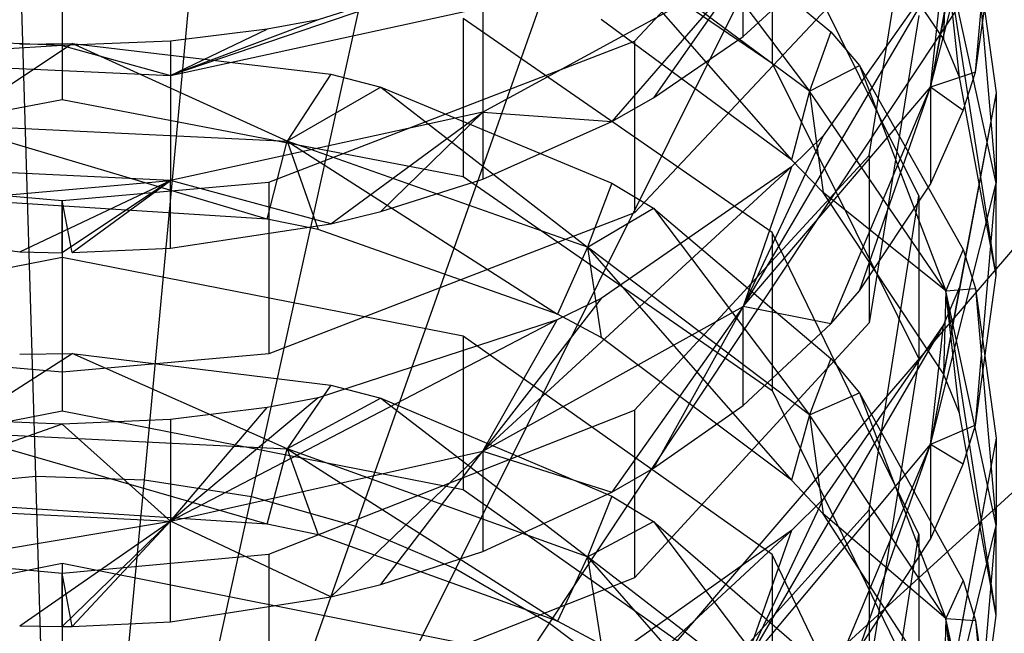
# Model space of a CAD drawing. Extents: x 0.1 to 26.5, y -19.1 to 0.
# Tile 159 of 256: x 13.297 to 13.666, y -11.507 to -11.277. Entities that reach past the tile are written whole.
import ezdxf

# ---------------------------------------------------------------- set-up
doc = ezdxf.new("R2010")
doc.units = 0
doc.header["$LTSCALE"] = 2.54
doc.layers.get('0').update_dxf_attribs({"linetype": 'CONTINUOUS'})

# ---------------------------------------------------------------- blocks, each defined once
blk = doc.blocks.new('7777_STL')
at = {"color": 0}
for p, q in [((13.30328, -11.44831, 37.93687), (13.29351, -11.12106, 37.89396)), ((13.30328, -11.44831, 37.93687), (13.29351, -11.12106, 37.89396)), ((13.34391, -11.4496, 37.93687), (13.37443, -11.12363, 37.89396)), ((13.34391, -11.4496, 37.93687), (13.37443, -11.12363, 37.89396)), ((13.38407, -11.45588, 37.93687), (13.45443, -11.13612, 37.89396)), ((13.38407, -11.45588, 37.93687), (13.45443, -11.13612, 37.89396)), ((13.42316, -11.46704, 37.93687), (13.53227, -11.15836, 37.89396)), ((13.42316, -11.46704, 37.93687), (13.53227, -11.15836, 37.89396)), ((13.66313, -11.17182, 13.8895), (13.63848, -11.30249, 13.93737)), ((13.66313, -11.17182, 13.8895), (13.63848, -11.30249, 13.93737)), ((13.46059, -11.48292, 37.93687), (13.6068, -11.18999, 37.89396)), ((13.46059, -11.48292, 37.93687), (13.6068, -11.18999, 37.89396)), ((13.52754, -11.28528, 14.12361), (13.61545, -11.19178, 14.03713)), ((13.52754, -11.28528, 14.12361), (13.61545, -11.19178, 14.03713)), ((13.63848, -11.30249, 13.93737), (13.66313, -11.20655, 13.85111)), ((13.63848, -11.30249, 13.93737), (13.66313, -11.20655, 13.85111)), ((13.6554, -11.29698, 13.85969), (13.66313, -11.20655, 13.85111)), ((13.6554, -11.29698, 13.85969), (13.66313, -11.20655, 13.85111)), ((13.46339, -11.21498, 13.40332), (13.57922, -11.29353, 13.46936)), ((13.46339, -11.21498, 13.40332), (13.57922, -11.29353, 13.46936)), ((13.61545, -11.32809, 13.88714), (13.6341, -11.2129, 13.78549)), ((13.61545, -11.32809, 13.88714), (13.6341, -11.2129, 13.78549)), ((13.6434, -11.28446, 13.58562), (13.59831, -11.21783, 13.52959)), ((13.6434, -11.28446, 13.58562), (13.59831, -11.21783, 13.52959)), ((13.5347, -11.22658, 13.41307), (13.59313, -11.30403, 13.41476)), ((13.5347, -11.22658, 13.41307), (13.59313, -11.30403, 13.41476)), ((13.5347, -11.22658, 13.41307), (13.60116, -11.28176, 13.45947)), ((13.5347, -11.22658, 13.41307), (13.60116, -11.28176, 13.45947)), ((13.49577, -11.50328, 37.93687), (13.67688, -11.23053, 37.89396)), ((13.49577, -11.50328, 37.93687), (13.67688, -11.23053, 37.89396)), ((13.6341, -11.34326, 13.63506), (13.57922, -11.23251, 13.54194)), ((13.57922, -11.23251, 13.54194), (13.57922, -11.29353, 13.46936)), ((13.6341, -11.34326, 13.63506), (13.57922, -11.23251, 13.54194)), ((13.57922, -11.23251, 13.54194), (13.57922, -11.29353, 13.46936)), ((13.59313, -11.30403, 13.41476), (13.50995, -11.2425, 13.36457)), ((13.50995, -11.2425, 13.36457), (13.58644, -11.32971, 13.36936)), ((13.50995, -11.2425, 13.36457), (13.58644, -11.32971, 13.36936)), ((13.59313, -11.30403, 13.41476), (13.50995, -11.2425, 13.36457)), ((13.64939, -11.24309, 13.95542), (13.63848, -11.30249, 13.93737)), ((13.64939, -11.24309, 13.95542), (13.63848, -11.30249, 13.93737)), ((13.6554, -11.29698, 13.85969), (13.66313, -11.24213, 13.81129)), ((13.6554, -11.29698, 13.85969), (13.66313, -11.24213, 13.81129)), ((13.31313, -11.24789, 13.30392), (13.31313, -11.30712, 13.22987)), ((13.31313, -11.24789, 13.30392), (13.31313, -11.30712, 13.22987)), ((13.49865, -11.24872, 14.2423), (13.35369, -11.29823, 14.26405)), ((13.49865, -11.24872, 14.2423), (13.35369, -11.29823, 14.26405)), ((13.49865, -11.24872, 14.2423), (13.40905, -11.27733, 14.27)), ((13.49865, -11.24872, 14.2423), (13.40905, -11.27733, 14.27)), ((13.64423, -11.25235, 13.62703), (13.6434, -11.28446, 13.58562)), ((13.64423, -11.25235, 13.62703), (13.6434, -11.28446, 13.58562)), ((13.66313, -11.33848, 13.70086), (13.64423, -11.25235, 13.62703)), ((13.66313, -11.37313, 13.66017), (13.64423, -11.25235, 13.62703)), ((13.66313, -11.33848, 13.70086), (13.64423, -11.25235, 13.62703)), ((13.66313, -11.37313, 13.66017), (13.64423, -11.25235, 13.62703)), ((13.64939, -11.29883, 13.5977), (13.64423, -11.25235, 13.62703)), ((13.64939, -11.29883, 13.5977), (13.64423, -11.25235, 13.62703)), ((13.6554, -11.24984, 13.69163), (13.66313, -11.33848, 13.70086)), ((13.6554, -11.24984, 13.69163), (13.66313, -11.33848, 13.70086)), ((13.6554, -11.24984, 13.69163), (13.66313, -11.30469, 13.74003)), ((13.6554, -11.24984, 13.69163), (13.66313, -11.30469, 13.74003)), ((13.61545, -11.25617, 13.96752), (13.52754, -11.34967, 14.054)), ((13.61545, -11.25617, 13.96752), (13.52754, -11.34967, 14.054)), ((13.56823, -11.28352, 14.12199), (13.60116, -11.25358, 14.09429)), ((13.56823, -11.28352, 14.12199), (13.60116, -11.25358, 14.09429)), ((13.56823, -11.25874, 14.14852), (13.47077, -11.31189, 14.19836)), ((13.56823, -11.25874, 14.14852), (13.47077, -11.31189, 14.19836)), ((13.56823, -11.25874, 14.14852), (13.5191, -11.31534, 14.15142)), ((13.56823, -11.25874, 14.14852), (13.5191, -11.31534, 14.15142)), ((13.56823, -11.25874, 14.14852), (13.5347, -11.3065, 14.14324)), ((13.56823, -11.25874, 14.14852), (13.5347, -11.3065, 14.14324)), ((13.6434, -11.25687, 13.96817), (13.56823, -11.38473, 14.01133)), ((13.6434, -11.25687, 13.96817), (13.56823, -11.38473, 14.01133)), ((13.56823, -11.28352, 14.12199), (13.56823, -11.25874, 14.14852)), ((13.56823, -11.28352, 14.12199), (13.56823, -11.25874, 14.14852)), ((13.6434, -11.25687, 13.96817), (13.5983, -11.32078, 14.02729)), ((13.6434, -11.25687, 13.96817), (13.5983, -11.32078, 14.02729)), ((13.63848, -11.30249, 13.93737), (13.6434, -11.25687, 13.96817)), ((13.63848, -11.30249, 13.93737), (13.6434, -11.25687, 13.96817)), ((13.35369, -11.29823, 14.26405), (13.47077, -11.27274, 14.23984)), ((13.35369, -11.29823, 14.26405), (13.47077, -11.27274, 14.23984)), ((13.47077, -11.27274, 14.23984), (13.47077, -11.31189, 14.19836)), ((13.47077, -11.27274, 14.23984), (13.47077, -11.31189, 14.19836)), ((13.40905, -11.27733, 14.27), (13.35369, -11.29823, 14.26405)), ((13.40905, -11.27733, 14.27), (13.35369, -11.29823, 14.26405)), ((13.40905, -11.27733, 14.27), (13.38995, -11.28082, 14.27338)), ((13.40905, -11.27733, 14.27), (13.38995, -11.28082, 14.27338)), ((13.57922, -11.35695, 13.39116), (13.46339, -11.27681, 13.32705)), ((13.46339, -11.27681, 13.32705), (13.46339, -11.33604, 13.25301)), ((13.57922, -11.35695, 13.39116), (13.46339, -11.27681, 13.32705)), ((13.46339, -11.27681, 13.32705), (13.46339, -11.33604, 13.25301)), ((13.58644, -11.32971, 13.36936), (13.51507, -11.27721, 13.32737)), ((13.58644, -11.32971, 13.36936), (13.51507, -11.27721, 13.32737)), ((13.6341, -11.27564, 13.71439), (13.61545, -11.39083, 13.81604)), ((13.6341, -11.27564, 13.71439), (13.61545, -11.39083, 13.81604)), ((13.38995, -11.28082, 14.27338), (13.35369, -11.28526, 14.27768)), ((13.35369, -11.29823, 14.26405), (13.38995, -11.28082, 14.27338)), ((13.35369, -11.29823, 14.26405), (13.38995, -11.28082, 14.27338)), ((13.38995, -11.28082, 14.27338), (13.35369, -11.28526, 14.27768)), ((13.52819, -11.52781, 37.93687), (13.74144, -11.27939, 37.89396)), ((13.52819, -11.52781, 37.93687), (13.74144, -11.27939, 37.89396)), ((13.60116, -11.28176, 13.45947), (13.59313, -11.30403, 13.41476)), ((13.60116, -11.28176, 13.45947), (13.59313, -11.30403, 13.41476)), ((13.60116, -11.28176, 13.45947), (13.61189, -11.29441, 13.4701)), ((13.60116, -11.28176, 13.45947), (13.61189, -11.29441, 13.4701)), ((13.27088, -11.3166, 13.17819), (13.31689, -11.28615, 13.2131)), ((13.27088, -11.3166, 13.17819), (13.31689, -11.28615, 13.2131)), ((13.31313, -11.28695, 14.27932), (13.27259, -11.28526, 14.27768)), ((13.31313, -11.28695, 14.27932), (13.27259, -11.28526, 14.27768)), ((13.29719, -11.28642, 13.21331), (13.31689, -11.28615, 13.2131)), ((13.29719, -11.28642, 13.21331), (13.31689, -11.28615, 13.2131)), ((13.35369, -11.28526, 14.27768), (13.31313, -11.28695, 14.27932)), ((13.35369, -11.28526, 14.27768), (13.31313, -11.28695, 14.27932)), ((13.31689, -11.28615, 13.2131), (13.41382, -11.29769, 13.22233)), ((13.39744, -11.32273, 13.18294), (13.31689, -11.28615, 13.2131)), ((13.39744, -11.32273, 13.18294), (13.31689, -11.28615, 13.2131)), ((13.31689, -11.28615, 13.2131), (13.41382, -11.29769, 13.22233)), ((13.35369, -11.28526, 14.27768), (13.35369, -11.29823, 14.26405)), ((13.35369, -11.28526, 14.27768), (13.35369, -11.29823, 14.26405)), ((13.39051, -11.33808, 14.17245), (13.52754, -11.28528, 14.12361)), ((13.39051, -11.33808, 14.17245), (13.52754, -11.28528, 14.12361)), ((13.52754, -11.28528, 14.12361), (13.52754, -11.34967, 14.054)), ((13.52754, -11.28528, 14.12361), (13.52754, -11.34967, 14.054)), ((13.5347, -11.3065, 14.14324), (13.56823, -11.28352, 14.12199)), ((13.5347, -11.3065, 14.14324), (13.56823, -11.28352, 14.12199)), ((13.64939, -11.29883, 13.5977), (13.6434, -11.28446, 13.58562)), ((13.64939, -11.29883, 13.5977), (13.6434, -11.28446, 13.58562)), ((13.31313, -11.28695, 14.27932), (13.2273, -11.29219, 14.25831)), ((13.31313, -11.28695, 14.27932), (13.2273, -11.29219, 14.25831)), ((13.31313, -11.28695, 14.27932), (13.35369, -11.29823, 14.26405)), ((13.31313, -11.28695, 14.27932), (13.35369, -11.29823, 14.26405)), ((13.2273, -11.29219, 14.25831), (13.35369, -11.29823, 14.26405)), ((13.2273, -11.29219, 14.25831), (13.35369, -11.29823, 14.26405)), ((13.57922, -11.29353, 13.46936), (13.6341, -11.40429, 13.56248)), ((13.57922, -11.29353, 13.46936), (13.6341, -11.40429, 13.56248)), ((13.59313, -11.30403, 13.41476), (13.61189, -11.29441, 13.4701)), ((13.59313, -11.30403, 13.41476), (13.61189, -11.29441, 13.4701)), ((13.61189, -11.29441, 13.4701), (13.64423, -11.37884, 13.47579)), ((13.61189, -11.29441, 13.4701), (13.64423, -11.37884, 13.47579)), ((13.61189, -11.29441, 13.4701), (13.65074, -11.36331, 13.52803)), ((13.61189, -11.29441, 13.4701), (13.65074, -11.36331, 13.52803)), ((13.6554, -11.29698, 13.85969), (13.63848, -11.30249, 13.93737)), ((13.6554, -11.29698, 13.85969), (13.63848, -11.30249, 13.93737)), ((13.65074, -11.31133, 13.87236), (13.6554, -11.29698, 13.85969)), ((13.65074, -11.31133, 13.87236), (13.6554, -11.29698, 13.85969)), ((13.35369, -11.29823, 14.26405), (13.35369, -11.33753, 14.2224)), ((13.35369, -11.29823, 14.26405), (13.35369, -11.33753, 14.2224)), ((13.41382, -11.29769, 13.22233), (13.39744, -11.32273, 13.18294)), ((13.41382, -11.29769, 13.22233), (13.39744, -11.32273, 13.18294)), ((13.41382, -11.29769, 13.22233), (13.43253, -11.30253, 13.2262)), ((13.41382, -11.29769, 13.22233), (13.43253, -11.30253, 13.2262)), ((13.66313, -11.37313, 13.66017), (13.64939, -11.29883, 13.5977)), ((13.66313, -11.37313, 13.66017), (13.64939, -11.29883, 13.5977)), ((13.43253, -11.30253, 13.2262), (13.39744, -11.32273, 13.18294)), ((13.43253, -11.30253, 13.2262), (13.39744, -11.32273, 13.18294)), ((13.43253, -11.30253, 13.2262), (13.50995, -11.36247, 13.21374)), ((13.43253, -11.30253, 13.2262), (13.50995, -11.36247, 13.21374)), ((13.43253, -11.30253, 13.2262), (13.5191, -11.33847, 13.25495)), ((13.43253, -11.30253, 13.2262), (13.5191, -11.33847, 13.25495)), ((13.56823, -11.38473, 14.01133), (13.63848, -11.30249, 13.93737)), ((13.56823, -11.38473, 14.01133), (13.63848, -11.30249, 13.93737)), ((13.59313, -11.30403, 13.41476), (13.58644, -11.32971, 13.36936)), ((13.59313, -11.30403, 13.41476), (13.58644, -11.32971, 13.36936)), ((13.64423, -11.37884, 13.47579), (13.59313, -11.30403, 13.41476)), ((13.59313, -11.30403, 13.41476), (13.59831, -11.34199, 13.37919)), ((13.59313, -11.30403, 13.41476), (13.59831, -11.34199, 13.37919)), ((13.64423, -11.37884, 13.47579), (13.59313, -11.30403, 13.41476)), ((13.60116, -11.39122, 13.94286), (13.63848, -11.30249, 13.93737)), ((13.60116, -11.39122, 13.94286), (13.63848, -11.30249, 13.93737)), ((13.61189, -11.37883, 13.93192), (13.63848, -11.30249, 13.93737)), ((13.61189, -11.37883, 13.93192), (13.63848, -11.30249, 13.93737)), ((13.65074, -11.31133, 13.87236), (13.63848, -11.30249, 13.93737)), ((13.63848, -11.30249, 13.93737), (13.63848, -11.33887, 13.89666)), ((13.65074, -11.31133, 13.87236), (13.63848, -11.30249, 13.93737)), ((13.63848, -11.30249, 13.93737), (13.63848, -11.33887, 13.89666)), ((13.66313, -11.30469, 13.74003), (13.63848, -11.43643, 13.78482)), ((13.66313, -11.30469, 13.74003), (13.63848, -11.43643, 13.78482)), ((13.66313, -11.30469, 13.74003), (13.64939, -11.37748, 13.80427)), ((13.66313, -11.30469, 13.74003), (13.64939, -11.37748, 13.80427)), ((13.66313, -11.30469, 13.74003), (13.66313, -11.33848, 13.70086)), ((13.66313, -11.30469, 13.74003), (13.66313, -11.33848, 13.70086)), ((13.16287, -11.33604, 13.25301), (13.31313, -11.30712, 13.22987)), ((13.16287, -11.33604, 13.25301), (13.31313, -11.30712, 13.22987)), ((13.31313, -11.30712, 13.22987), (13.46339, -11.33604, 13.25301)), ((13.31313, -11.30712, 13.22987), (13.46339, -11.33604, 13.25301)), ((13.5191, -11.31534, 14.15142), (13.5347, -11.3065, 14.14324)), ((13.5191, -11.31534, 14.15142), (13.5347, -11.3065, 14.14324)), ((13.47077, -11.31189, 14.19836), (13.35369, -11.33753, 14.2224)), ((13.47077, -11.31189, 14.19836), (13.35369, -11.33753, 14.2224)), ((13.41383, -11.35368, 14.18688), (13.47077, -11.31189, 14.19836)), ((13.41383, -11.35368, 14.18688), (13.47077, -11.31189, 14.19836)), ((13.43253, -11.34913, 14.18267), (13.47077, -11.31189, 14.19836)), ((13.43253, -11.34913, 14.18267), (13.47077, -11.31189, 14.19836)), ((13.47077, -11.31189, 14.19836), (13.5191, -11.31534, 14.15142)), ((13.47077, -11.31189, 14.19836), (13.5191, -11.31534, 14.15142)), ((13.47077, -11.31189, 14.19836), (13.47077, -11.33701, 14.17146)), ((13.47077, -11.31189, 14.19836), (13.47077, -11.33701, 14.17146)), ((13.63848, -11.33887, 13.89666), (13.65074, -11.31133, 13.87236)), ((13.63848, -11.33887, 13.89666), (13.65074, -11.31133, 13.87236)), ((13.47077, -11.33701, 14.17146), (13.5191, -11.31534, 14.15142)), ((13.47077, -11.33701, 14.17146), (13.5191, -11.31534, 14.15142)), ((13.38997, -11.352, 13.14202), (13.27088, -11.3166, 13.17819)), ((13.27088, -11.3166, 13.17819), (13.39744, -11.32273, 13.18294)), ((13.27088, -11.3166, 13.17819), (13.39744, -11.32273, 13.18294)), ((13.38997, -11.352, 13.14202), (13.27088, -11.3166, 13.17819)), ((13.38997, -11.352, 13.14202), (13.39744, -11.32273, 13.18294)), ((13.38997, -11.352, 13.14202), (13.39744, -11.32273, 13.18294)), ((13.50995, -11.36247, 13.21374), (13.39744, -11.32273, 13.18294)), ((13.39744, -11.32273, 13.18294), (13.40907, -11.35588, 13.14496)), ((13.39744, -11.32273, 13.18294), (13.40907, -11.35588, 13.14496)), ((13.39744, -11.32273, 13.18294), (13.49867, -11.38758, 13.16905)), ((13.39744, -11.32273, 13.18294), (13.49867, -11.38758, 13.16905)), ((13.50995, -11.36247, 13.21374), (13.39744, -11.32273, 13.18294)), ((13.5983, -11.32078, 14.02729), (13.56823, -11.38473, 14.01133)), ((13.5983, -11.32078, 14.02729), (13.56823, -11.38473, 14.01133)), ((13.5983, -11.32078, 14.02729), (13.58643, -11.33233, 14.03797)), ((13.5983, -11.32078, 14.02729), (13.58643, -11.33233, 14.03797)), ((13.52754, -11.42358, 13.97141), (13.61545, -11.32809, 13.88714)), ((13.52754, -11.42358, 13.97141), (13.61545, -11.32809, 13.88714)), ((13.59831, -11.34199, 13.37919), (13.58644, -11.32971, 13.36936)), ((13.59831, -11.34199, 13.37919), (13.58644, -11.32971, 13.36936)), ((13.61545, -11.32809, 13.88714), (13.61545, -11.39083, 13.81604)), ((13.61545, -11.32809, 13.88714), (13.61545, -11.39083, 13.81604)), ((13.35369, -11.33753, 14.2224), (13.2273, -11.33145, 14.21671)), ((13.35369, -11.33753, 14.2224), (13.2273, -11.33145, 14.21671)), ((13.58643, -11.33233, 14.03797), (13.47077, -11.43891, 14.06005)), ((13.58643, -11.33233, 14.03797), (13.47077, -11.43891, 14.06005)), ((13.58643, -11.33233, 14.03797), (13.51506, -11.38169, 14.08362)), ((13.58643, -11.33233, 14.03797), (13.51506, -11.38169, 14.08362)), ((13.58643, -11.33233, 14.03797), (13.56823, -11.38473, 14.01133)), ((13.58643, -11.33233, 14.03797), (13.56823, -11.38473, 14.01133)), ((13.20084, -11.35097, 14.18437), (13.35369, -11.33753, 14.2224)), ((13.20084, -11.35097, 14.18437), (13.35369, -11.33753, 14.2224)), ((13.29719, -11.36428, 14.19669), (13.35369, -11.33753, 14.2224)), ((13.29719, -11.36428, 14.19669), (13.35369, -11.33753, 14.2224)), ((13.35369, -11.33753, 14.2224), (13.31313, -11.36455, 14.19693)), ((13.3169, -11.36453, 14.19692), (13.35369, -11.33753, 14.2224)), ((13.35369, -11.36282, 14.19533), (13.35369, -11.33753, 14.2224)), ((13.35369, -11.36282, 14.19533), (13.35369, -11.33753, 14.2224)), ((13.41383, -11.35368, 14.18688), (13.35369, -11.33753, 14.2224)), ((13.41383, -11.35368, 14.18688), (13.35369, -11.33753, 14.2224)), ((13.43253, -11.34913, 14.18267), (13.47077, -11.33701, 14.17146)), ((13.43253, -11.34913, 14.18267), (13.47077, -11.33701, 14.17146)), ((13.46339, -11.33604, 13.25301), (13.57922, -11.41618, 13.31711)), ((13.46339, -11.33604, 13.25301), (13.57922, -11.41618, 13.31711)), ((13.55734, -11.55614, 37.93687), (13.79951, -11.3358, 37.89396)), ((13.55734, -11.55614, 37.93687), (13.79951, -11.3358, 37.89396)), ((13.23575, -11.33808, 14.17245), (13.31313, -11.34498, 14.17883)), ((13.23575, -11.33808, 14.17245), (13.31313, -11.34498, 14.17883)), ((13.31313, -11.34498, 14.17883), (13.39051, -11.33808, 14.17245)), ((13.31313, -11.34498, 14.17883), (13.39051, -11.33808, 14.17245)), ((13.39051, -11.33808, 14.17245), (13.39051, -11.40246, 14.10284)), ((13.39051, -11.33808, 14.17245), (13.39051, -11.40246, 14.10284)), ((13.5191, -11.33847, 13.25495), (13.50995, -11.36247, 13.21374)), ((13.5191, -11.33847, 13.25495), (13.50995, -11.36247, 13.21374)), ((13.5191, -11.33847, 13.25495), (13.5347, -11.34788, 13.26247)), ((13.5191, -11.33847, 13.25495), (13.5347, -11.34788, 13.26247)), ((13.61189, -11.37883, 13.93192), (13.63848, -11.33887, 13.89666)), ((13.61189, -11.37883, 13.93192), (13.63848, -11.33887, 13.89666)), ((13.63848, -11.43643, 13.78482), (13.66313, -11.33848, 13.70086)), ((13.63848, -11.43643, 13.78482), (13.66313, -11.33848, 13.70086)), ((13.6554, -11.42911, 13.70724), (13.66313, -11.33848, 13.70086)), ((13.6554, -11.42911, 13.70724), (13.66313, -11.33848, 13.70086)), ((13.66313, -11.37313, 13.66017), (13.66313, -11.33848, 13.70086)), ((13.66313, -11.37313, 13.66017), (13.66313, -11.33848, 13.70086)), ((13.3169, -11.36453, 14.19692), (13.31313, -11.34498, 14.17883)), ((13.31313, -11.36455, 14.19693), (13.31313, -11.34498, 14.17883)), ((13.31313, -11.34498, 14.17883), (13.31313, -11.40936, 14.10922)), ((13.31313, -11.34498, 14.17883), (13.31313, -11.40936, 14.10922)), ((13.64423, -11.37884, 13.47579), (13.59831, -11.34199, 13.37919)), ((13.64423, -11.37884, 13.47579), (13.59831, -11.34199, 13.37919)), ((13.6434, -11.40997, 13.43356), (13.59831, -11.34199, 13.37919)), ((13.6434, -11.40997, 13.43356), (13.59831, -11.34199, 13.37919)), ((13.61545, -11.46085, 13.73393), (13.6341, -11.34326, 13.63506)), ((13.61545, -11.46085, 13.73393), (13.6341, -11.34326, 13.63506)), ((13.6341, -11.34326, 13.63506), (13.6341, -11.40429, 13.56248)), ((13.6341, -11.34326, 13.63506), (13.6341, -11.40429, 13.56248)), ((13.38997, -11.352, 13.14202), (13.29225, -11.3457, 13.13723)), ((13.38997, -11.352, 13.14202), (13.29225, -11.3457, 13.13723)), ((13.50995, -11.36247, 13.21374), (13.5347, -11.34788, 13.26247)), ((13.50995, -11.36247, 13.21374), (13.5347, -11.34788, 13.26247)), ((13.5347, -11.34788, 13.26247), (13.59313, -11.42523, 13.26238)), ((13.5347, -11.34788, 13.26247), (13.59313, -11.42523, 13.26238)), ((13.5347, -11.34788, 13.26247), (13.60116, -11.40417, 13.3075)), ((13.5347, -11.34788, 13.26247), (13.60116, -11.40417, 13.3075)), ((13.20084, -11.35097, 14.18437), (13.29719, -11.36428, 14.19669)), ((13.20084, -11.35097, 14.18437), (13.29719, -11.36428, 14.19669)), ((13.40907, -11.35588, 13.14496), (13.38997, -11.352, 13.14202)), ((13.40907, -11.35588, 13.14496), (13.38997, -11.352, 13.14202)), ((13.52754, -11.34967, 14.054), (13.39051, -11.40246, 14.10284)), ((13.52754, -11.34967, 14.054), (13.39051, -11.40246, 14.10284)), ((13.41383, -11.35368, 14.18688), (13.43253, -11.34913, 14.18267)), ((13.41383, -11.35368, 14.18688), (13.43253, -11.34913, 14.18267)), ((13.35369, -11.36282, 14.19533), (13.41383, -11.35368, 14.18688)), ((13.35369, -11.36282, 14.19533), (13.41383, -11.35368, 14.18688)), ((13.49867, -11.38758, 13.16905), (13.40907, -11.35588, 13.14496)), ((13.49867, -11.38758, 13.16905), (13.40907, -11.35588, 13.14496)), ((13.6341, -11.46995, 13.48154), (13.57922, -11.35695, 13.39116)), ((13.57922, -11.35695, 13.39116), (13.57922, -11.41618, 13.31711)), ((13.6341, -11.46995, 13.48154), (13.57922, -11.35695, 13.39116)), ((13.57922, -11.35695, 13.39116), (13.57922, -11.41618, 13.31711)), ((13.3169, -11.36453, 14.19692), (13.35369, -11.36282, 14.19533)), ((13.3169, -11.36453, 14.19692), (13.35369, -11.36282, 14.19533)), ((13.50995, -11.36247, 13.21374), (13.49867, -11.38758, 13.16905)), ((13.50995, -11.36247, 13.21374), (13.49867, -11.38758, 13.16905)), ((13.59313, -11.42523, 13.26238), (13.50995, -11.36247, 13.21374)), ((13.50995, -11.36247, 13.21374), (13.51507, -11.39627, 13.17565)), ((13.50995, -11.36247, 13.21374), (13.51507, -11.39627, 13.17565)), ((13.50995, -11.36247, 13.21374), (13.58644, -11.4498, 13.21632)), ((13.50995, -11.36247, 13.21374), (13.58644, -11.4498, 13.21632)), ((13.59313, -11.42523, 13.26238), (13.50995, -11.36247, 13.21374)), ((13.65074, -11.36331, 13.52803), (13.64423, -11.37884, 13.47579)), ((13.65074, -11.36331, 13.52803), (13.64423, -11.37884, 13.47579)), ((13.65074, -11.36331, 13.52803), (13.6554, -11.37797, 13.54036)), ((13.65074, -11.36331, 13.52803), (13.6554, -11.37797, 13.54036)), ((13.31313, -11.36637, 13.15294), (13.16287, -11.39586, 13.17534)), ((13.31313, -11.36637, 13.15294), (13.16287, -11.39586, 13.17534)), ((13.29719, -11.36428, 14.19669), (13.31313, -11.36455, 14.19693)), ((13.29719, -11.36428, 14.19669), (13.31313, -11.36455, 14.19693)), ((13.46339, -11.39586, 13.17534), (13.31313, -11.36637, 13.15294)), ((13.31313, -11.36637, 13.15294), (13.31313, -11.42374, 13.07743)), ((13.46339, -11.39586, 13.17534), (13.31313, -11.36637, 13.15294)), ((13.31313, -11.36637, 13.15294), (13.31313, -11.42374, 13.07743)), ((13.6554, -11.42911, 13.70724), (13.66313, -11.37313, 13.66017)), ((13.6554, -11.42911, 13.70724), (13.66313, -11.37313, 13.66017)), ((13.64939, -11.37748, 13.80427), (13.63848, -11.43643, 13.78482)), ((13.64939, -11.37748, 13.80427), (13.63848, -11.43643, 13.78482)), ((13.64939, -11.37748, 13.80427), (13.6434, -11.39156, 13.81669)), ((13.64939, -11.37748, 13.80427), (13.6434, -11.39156, 13.81669)), ((13.64423, -11.37884, 13.47579), (13.6554, -11.37797, 13.54036)), ((13.64423, -11.37884, 13.47579), (13.6554, -11.37797, 13.54036)), ((13.6554, -11.37797, 13.54036), (13.66313, -11.46675, 13.5475)), ((13.6554, -11.37797, 13.54036), (13.66313, -11.46675, 13.5475)), ((13.6554, -11.37797, 13.54036), (13.66313, -11.43396, 13.58743)), ((13.6554, -11.37797, 13.54036), (13.66313, -11.43396, 13.58743)), ((13.51506, -11.38169, 14.08362), (13.47077, -11.43891, 14.06005)), ((13.51506, -11.38169, 14.08362), (13.47077, -11.43891, 14.06005)), ((13.51506, -11.38169, 14.08362), (13.49865, -11.3897, 14.09103)), ((13.51506, -11.38169, 14.08362), (13.49865, -11.3897, 14.09103)), ((13.60116, -11.39122, 13.94286), (13.61189, -11.37883, 13.93192)), ((13.60116, -11.39122, 13.94286), (13.61189, -11.37883, 13.93192)), ((13.64423, -11.37884, 13.47579), (13.6434, -11.40997, 13.43356)), ((13.64423, -11.37884, 13.47579), (13.6434, -11.40997, 13.43356)), ((13.66313, -11.46675, 13.5475), (13.64423, -11.37884, 13.47579)), ((13.66313, -11.50043, 13.50592), (13.64423, -11.37884, 13.47579)), ((13.66313, -11.46675, 13.5475), (13.64423, -11.37884, 13.47579)), ((13.66313, -11.50043, 13.50592), (13.64423, -11.37884, 13.47579)), ((13.64939, -11.42463, 13.44529), (13.64423, -11.37884, 13.47579)), ((13.64939, -11.42463, 13.44529), (13.64423, -11.37884, 13.47579)), ((13.47077, -11.43891, 14.06005), (13.56823, -11.38473, 14.01133)), ((13.47077, -11.43891, 14.06005), (13.56823, -11.38473, 14.01133)), ((13.56823, -11.38473, 14.01133), (13.5191, -11.4543, 13.99852)), ((13.56823, -11.38473, 14.01133), (13.5191, -11.4543, 13.99852)), ((13.56823, -11.38473, 14.01133), (13.5347, -11.44527, 13.99055)), ((13.56823, -11.38473, 14.01133), (13.5347, -11.44527, 13.99055)), ((13.56823, -11.4218, 13.96984), (13.56823, -11.38473, 14.01133)), ((13.56823, -11.4218, 13.96984), (13.56823, -11.38473, 14.01133)), ((13.60116, -11.39122, 13.94286), (13.56823, -11.38473, 14.01133)), ((13.60116, -11.39122, 13.94286), (13.56823, -11.38473, 14.01133)), ((13.51507, -11.39627, 13.17565), (13.49867, -11.38758, 13.16905)), ((13.51507, -11.39627, 13.17565), (13.49867, -11.38758, 13.16905)), ((13.49865, -11.3897, 14.09103), (13.35369, -11.46505, 14.08355)), ((13.49865, -11.3897, 14.09103), (13.35369, -11.46505, 14.08355)), ((13.49865, -11.3897, 14.09103), (13.40905, -11.41893, 14.11806)), ((13.49865, -11.3897, 14.09103), (13.40905, -11.41893, 14.11806)), ((13.47077, -11.43891, 14.06005), (13.49865, -11.3897, 14.09103)), ((13.47077, -11.43891, 14.06005), (13.49865, -11.3897, 14.09103)), ((13.61545, -11.39083, 13.81604), (13.52754, -11.48632, 13.90031)), ((13.61545, -11.39083, 13.81604), (13.52754, -11.48632, 13.90031)), ((13.56823, -11.4218, 13.96984), (13.60116, -11.39122, 13.94286)), ((13.56823, -11.4218, 13.96984), (13.60116, -11.39122, 13.94286)), ((13.6434, -11.39156, 13.81669), (13.56823, -11.52041, 13.8568)), ((13.6434, -11.39156, 13.81669), (13.56823, -11.52041, 13.8568)), ((13.6434, -11.39156, 13.81669), (13.5983, -11.45684, 13.87429)), ((13.6434, -11.39156, 13.81669), (13.5983, -11.45684, 13.87429)), ((13.63848, -11.43643, 13.78482), (13.6434, -11.39156, 13.81669)), ((13.63848, -11.43643, 13.78482), (13.6434, -11.39156, 13.81669)), ((13.57922, -11.47758, 13.23742), (13.46339, -11.39586, 13.17534)), ((13.46339, -11.39586, 13.17534), (13.46339, -11.45323, 13.09984)), ((13.57922, -11.47758, 13.23742), (13.46339, -11.39586, 13.17534)), ((13.46339, -11.39586, 13.17534), (13.46339, -11.45323, 13.09984)), ((13.58644, -11.4498, 13.21632), (13.51507, -11.39627, 13.17565)), ((13.58644, -11.4498, 13.21632), (13.51507, -11.39627, 13.17565)), ((13.31313, -11.40936, 14.10922), (13.23575, -11.40246, 14.10284)), ((13.31313, -11.40936, 14.10922), (13.23575, -11.40246, 14.10284)), ((13.27088, -11.43178, 13.02566), (13.3169, -11.40234, 13.06118)), ((13.27088, -11.43178, 13.02566), (13.3169, -11.40234, 13.06118)), ((13.29719, -11.40261, 13.06138), (13.3169, -11.40234, 13.06118)), ((13.29719, -11.40261, 13.06138), (13.3169, -11.40234, 13.06118)), ((13.39051, -11.40246, 14.10284), (13.31313, -11.40936, 14.10922)), ((13.39051, -11.40246, 14.10284), (13.31313, -11.40936, 14.10922)), ((13.3169, -11.40234, 13.06118), (13.41382, -11.41411, 13.07012)), ((13.39744, -11.43802, 13.03025), (13.3169, -11.40234, 13.06118)), ((13.39744, -11.43802, 13.03025), (13.3169, -11.40234, 13.06118)), ((13.3169, -11.40234, 13.06118), (13.41382, -11.41411, 13.07012)), ((13.60116, -11.40417, 13.3075), (13.59313, -11.42523, 13.26238)), ((13.60116, -11.40417, 13.3075), (13.59313, -11.42523, 13.26238)), ((13.60116, -11.40417, 13.3075), (13.61189, -11.41708, 13.31783)), ((13.60116, -11.40417, 13.3075), (13.61189, -11.41708, 13.31783)), ((13.6341, -11.40429, 13.56248), (13.61545, -11.52187, 13.66135)), ((13.6341, -11.40429, 13.56248), (13.61545, -11.52187, 13.66135)), ((13.64939, -11.42463, 13.44529), (13.6434, -11.40997, 13.43356)), ((13.64939, -11.42463, 13.44529), (13.6434, -11.40997, 13.43356)), ((13.41382, -11.41411, 13.07012), (13.39744, -11.43802, 13.03025)), ((13.41382, -11.41411, 13.07012), (13.39744, -11.43802, 13.03025)), ((13.41382, -11.41411, 13.07012), (13.43253, -11.41904, 13.07386)), ((13.41382, -11.41411, 13.07012), (13.43253, -11.41904, 13.07386)), ((13.40905, -11.41893, 14.11806), (13.35369, -11.46505, 14.08355)), ((13.40905, -11.41893, 14.11806), (13.35369, -11.46505, 14.08355)), ((13.40905, -11.41893, 14.11806), (13.38995, -11.4225, 14.12137)), ((13.40905, -11.41893, 14.11806), (13.38995, -11.4225, 14.12137)), ((13.43253, -11.41904, 13.07386), (13.39744, -11.43802, 13.03025)), ((13.43253, -11.41904, 13.07386), (13.39744, -11.43802, 13.03025)), ((13.43253, -11.41904, 13.07386), (13.50995, -11.47853, 13.06004)), ((13.43253, -11.41904, 13.07386), (13.50995, -11.47853, 13.06004)), ((13.43253, -11.41904, 13.07386), (13.5191, -11.45569, 13.10171)), ((13.43253, -11.41904, 13.07386), (13.5191, -11.45569, 13.10171)), ((13.57922, -11.41618, 13.31711), (13.6341, -11.52918, 13.40749)), ((13.57922, -11.41618, 13.31711), (13.6341, -11.52918, 13.40749)), ((13.59313, -11.42523, 13.26238), (13.61189, -11.41708, 13.31783)), ((13.59313, -11.42523, 13.26238), (13.61189, -11.41708, 13.31783)), ((13.61189, -11.41708, 13.31783), (13.64423, -11.50153, 13.32153)), ((13.61189, -11.41708, 13.31783), (13.64423, -11.50153, 13.32153)), ((13.61189, -11.41708, 13.31783), (13.65074, -11.48738, 13.37406)), ((13.61189, -11.41708, 13.31783), (13.65074, -11.48738, 13.37406)), ((13.38995, -11.4225, 14.12137), (13.35369, -11.42703, 14.12556)), ((13.35369, -11.46505, 14.08355), (13.38995, -11.4225, 14.12137)), ((13.35369, -11.46505, 14.08355), (13.38995, -11.4225, 14.12137)), ((13.38995, -11.4225, 14.12137), (13.35369, -11.42703, 14.12556)), ((13.5347, -11.44527, 13.99055), (13.56823, -11.4218, 13.96984)), ((13.5347, -11.44527, 13.99055), (13.56823, -11.4218, 13.96984)), ((13.16287, -11.45323, 13.09984), (13.31313, -11.42374, 13.07743)), ((13.16287, -11.45323, 13.09984), (13.31313, -11.42374, 13.07743)), ((13.31313, -11.42374, 13.07743), (13.46339, -11.45323, 13.09984)), ((13.31313, -11.42374, 13.07743), (13.46339, -11.45323, 13.09984)), ((13.39051, -11.47751, 14.019), (13.52754, -11.42358, 13.97141)), ((13.39051, -11.47751, 14.019), (13.52754, -11.42358, 13.97141)), ((13.52754, -11.42358, 13.97141), (13.52754, -11.48632, 13.90031)), ((13.52754, -11.42358, 13.97141), (13.52754, -11.48632, 13.90031)), ((13.59313, -11.42523, 13.26238), (13.58644, -11.4498, 13.21632)), ((13.59313, -11.42523, 13.26238), (13.58644, -11.4498, 13.21632)), ((13.64423, -11.50153, 13.32153), (13.59313, -11.42523, 13.26238)), ((13.59313, -11.42523, 13.26238), (13.59831, -11.46232, 13.22583)), ((13.59313, -11.42523, 13.26238), (13.59831, -11.46232, 13.22583)), ((13.64423, -11.50153, 13.32153), (13.59313, -11.42523, 13.26238)), ((13.66313, -11.50043, 13.50592), (13.64939, -11.42463, 13.44529)), ((13.66313, -11.50043, 13.50592), (13.64939, -11.42463, 13.44529)), ((13.31313, -11.42876, 14.12716), (13.2273, -11.45886, 14.07798)), ((13.31313, -11.42876, 14.12716), (13.2273, -11.45886, 14.07798)), ((13.31313, -11.42876, 14.12716), (13.2726, -11.42704, 14.12556)), ((13.31313, -11.42876, 14.12716), (13.2726, -11.42704, 14.12556)), ((13.35369, -11.42703, 14.12556), (13.31313, -11.42876, 14.12716)), ((13.35369, -11.42703, 14.12556), (13.31313, -11.42876, 14.12716)), ((13.31313, -11.42876, 14.12716), (13.35369, -11.46505, 14.08355)), ((13.31313, -11.42876, 14.12716), (13.35369, -11.46505, 14.08355)), ((13.35369, -11.42703, 14.12556), (13.35369, -11.46505, 14.08355)), ((13.35369, -11.42703, 14.12556), (13.35369, -11.46505, 14.08355)), ((13.6554, -11.42911, 13.70724), (13.63848, -11.43643, 13.78482)), ((13.6554, -11.42911, 13.70724), (13.63848, -11.43643, 13.78482)), ((13.65074, -11.44377, 13.71956), (13.6554, -11.42911, 13.70724)), ((13.65074, -11.44377, 13.71956), (13.6554, -11.42911, 13.70724)), ((13.38997, -11.46626, 12.98858), (13.27088, -11.43178, 13.02566)), ((13.27088, -11.43178, 13.02566), (13.39744, -11.43802, 13.03025)), ((13.27088, -11.43178, 13.02566), (13.39744, -11.43802, 13.03025)), ((13.38997, -11.46626, 12.98858), (13.27088, -11.43178, 13.02566)), ((13.56823, -11.52041, 13.8568), (13.63848, -11.43643, 13.78482)), ((13.56823, -11.52041, 13.8568), (13.63848, -11.43643, 13.78482)), ((13.60116, -11.52532, 13.78813), (13.63848, -11.43643, 13.78482)), ((13.60116, -11.52532, 13.78813), (13.63848, -11.43643, 13.78482)), ((13.61189, -11.51267, 13.77749), (13.63848, -11.43643, 13.78482)), ((13.61189, -11.51267, 13.77749), (13.63848, -11.43643, 13.78482)), ((13.66313, -11.43396, 13.58743), (13.63848, -11.56671, 13.62904)), ((13.66313, -11.43396, 13.58743), (13.63848, -11.56671, 13.62904)), ((13.65074, -11.44377, 13.71956), (13.63848, -11.43643, 13.78482)), ((13.63848, -11.43643, 13.78482), (13.63848, -11.47188, 13.74319)), ((13.65074, -11.44377, 13.71956), (13.63848, -11.43643, 13.78482)), ((13.63848, -11.43643, 13.78482), (13.63848, -11.47188, 13.74319)), ((13.66313, -11.43396, 13.58743), (13.64939, -11.50826, 13.6499)), ((13.66313, -11.43396, 13.58743), (13.64939, -11.50826, 13.6499)), ((13.66313, -11.43396, 13.58743), (13.66313, -11.46675, 13.5475)), ((13.66313, -11.43396, 13.58743), (13.66313, -11.46675, 13.5475)), ((13.35369, -11.46505, 14.08355), (13.47077, -11.43891, 14.06005)), ((13.35369, -11.46505, 14.08355), (13.47077, -11.43891, 14.06005)), ((13.38997, -11.46626, 12.98858), (13.39744, -11.43802, 13.03025)), ((13.38997, -11.46626, 12.98858), (13.39744, -11.43802, 13.03025)), ((13.50995, -11.47853, 13.06004), (13.39744, -11.43802, 13.03025)), ((13.39744, -11.43802, 13.03025), (13.40907, -11.47021, 12.99142)), ((13.39744, -11.43802, 13.03025), (13.40907, -11.47021, 12.99142)), ((13.39744, -11.43802, 13.03025), (13.49866, -11.50252, 13.01469)), ((13.39744, -11.43802, 13.03025), (13.49866, -11.50252, 13.01469)), ((13.50995, -11.47853, 13.06004), (13.39744, -11.43802, 13.03025)), ((13.41382, -11.49346, 14.03308), (13.47077, -11.43891, 14.06005)), ((13.41382, -11.49346, 14.03308), (13.47077, -11.43891, 14.06005)), ((13.43253, -11.48881, 14.02898), (13.47077, -11.43891, 14.06005)), ((13.43253, -11.48881, 14.02898), (13.47077, -11.43891, 14.06005)), ((13.47077, -11.43891, 14.06005), (13.5191, -11.4543, 13.99852)), ((13.47077, -11.43891, 14.06005), (13.5191, -11.4543, 13.99852)), ((13.47077, -11.43891, 14.06005), (13.47077, -11.47643, 14.01805)), ((13.47077, -11.43891, 14.06005), (13.47077, -11.47643, 14.01805)), ((13.63848, -11.47188, 13.74319), (13.65074, -11.44377, 13.71956)), ((13.63848, -11.47188, 13.74319), (13.65074, -11.44377, 13.71956)), ((13.2628, -11.45202, 37.93687), (13.30328, -11.44831, 37.93687)), ((13.2628, -11.45202, 37.93687), (13.30328, -11.44831, 37.93687)), ((13.30328, -11.44831, 37.93687), (13.34391, -11.4496, 37.93687)), ((13.31313, -11.77834, 37.94089), (13.30328, -11.44831, 37.93687)), ((13.31313, -11.77834, 37.94089), (13.30328, -11.44831, 37.93687)), ((13.30328, -11.44831, 37.93687), (13.34391, -11.4496, 37.93687)), ((13.5191, -11.4543, 13.99852), (13.5347, -11.44527, 13.99055)), ((13.5191, -11.4543, 13.99852), (13.5347, -11.44527, 13.99055)), ((13.31313, -11.77834, 37.94089), (13.34391, -11.4496, 37.93687)), ((13.31313, -11.77834, 37.94089), (13.34391, -11.4496, 37.93687)), ((13.34391, -11.4496, 37.93687), (13.38407, -11.45588, 37.93687)), ((13.34391, -11.4496, 37.93687), (13.38407, -11.45588, 37.93687)), ((13.59831, -11.46232, 13.22583), (13.58644, -11.4498, 13.21632)), ((13.59831, -11.46232, 13.22583), (13.58644, -11.4498, 13.21632)), ((13.31313, -11.77834, 37.94089), (13.38407, -11.45588, 37.93687)), ((13.31313, -11.77834, 37.94089), (13.38407, -11.45588, 37.93687)), ((13.38407, -11.45588, 37.93687), (13.42316, -11.46704, 37.93687)), ((13.38407, -11.45588, 37.93687), (13.42316, -11.46704, 37.93687)), ((13.46339, -11.45323, 13.09984), (13.57922, -11.53494, 13.16192)), ((13.46339, -11.45323, 13.09984), (13.57922, -11.53494, 13.16192)), ((13.47077, -11.47643, 14.01805), (13.5191, -11.4543, 13.99852)), ((13.47077, -11.47643, 14.01805), (13.5191, -11.4543, 13.99852)), ((13.5191, -11.45569, 13.10171), (13.50995, -11.47853, 13.06004)), ((13.5191, -11.45569, 13.10171), (13.50995, -11.47853, 13.06004)), ((13.5191, -11.45569, 13.10171), (13.5347, -11.46528, 13.109)), ((13.5191, -11.45569, 13.10171), (13.5347, -11.46528, 13.109)), ((13.2273, -11.45886, 14.07798), (13.35369, -11.46505, 14.08355)), ((13.2273, -11.45886, 14.07798), (13.35369, -11.46505, 14.08355)), ((13.5983, -11.45684, 13.87429), (13.56823, -11.52041, 13.8568)), ((13.5983, -11.45684, 13.87429), (13.56823, -11.52041, 13.8568)), ((13.5983, -11.45684, 13.87429), (13.58643, -11.46863, 13.8847)), ((13.5983, -11.45684, 13.87429), (13.58643, -11.46863, 13.8847)), ((13.38997, -11.46626, 12.98858), (13.29224, -11.45984, 12.98395)), ((13.38997, -11.46626, 12.98858), (13.29224, -11.45984, 12.98395)), ((13.52754, -11.55834, 13.81589), (13.61545, -11.46085, 13.73393)), ((13.52754, -11.55834, 13.81589), (13.61545, -11.46085, 13.73393)), ((13.64423, -11.50153, 13.32153), (13.59831, -11.46232, 13.22583)), ((13.64423, -11.50153, 13.32153), (13.59831, -11.46232, 13.22583)), ((13.6434, -11.53164, 13.27849), (13.59831, -11.46232, 13.22583)), ((13.6434, -11.53164, 13.27849), (13.59831, -11.46232, 13.22583)), ((13.61545, -11.46085, 13.73393), (13.61545, -11.52187, 13.66135)), ((13.61545, -11.46085, 13.73393), (13.61545, -11.52187, 13.66135)), ((13.20084, -11.49068, 14.03063), (13.35369, -11.46505, 14.08355)), ((13.20084, -11.49068, 14.03063), (13.35369, -11.46505, 14.08355)), ((13.29719, -11.50429, 14.04263), (13.35369, -11.46505, 14.08355)), ((13.29719, -11.50429, 14.04263), (13.35369, -11.46505, 14.08355)), ((13.35369, -11.46505, 14.08355), (13.31313, -11.50456, 14.04287)), ((13.35369, -11.46505, 14.08355), (13.31313, -11.50456, 14.04287)), ((13.31313, -11.77834, 37.94089), (13.42316, -11.46704, 37.93687)), ((13.31313, -11.77834, 37.94089), (13.42316, -11.46704, 37.93687)), ((13.31689, -11.50454, 14.04286), (13.35369, -11.46505, 14.08355)), ((13.31689, -11.50454, 14.04286), (13.35369, -11.46505, 14.08355)), ((13.35369, -11.50279, 14.04131), (13.35369, -11.46505, 14.08355)), ((13.35369, -11.50279, 14.04131), (13.35369, -11.46505, 14.08355)), ((13.41382, -11.49346, 14.03308), (13.35369, -11.46505, 14.08355)), ((13.41382, -11.49346, 14.03308), (13.35369, -11.46505, 14.08355)), ((13.40907, -11.47021, 12.99142), (13.38997, -11.46626, 12.98858)), ((13.40907, -11.47021, 12.99142), (13.38997, -11.46626, 12.98858)), ((13.42316, -11.46704, 37.93687), (13.46059, -11.48292, 37.93687)), ((13.42316, -11.46704, 37.93687), (13.46059, -11.48292, 37.93687)), ((13.50995, -11.47853, 13.06004), (13.5347, -11.46528, 13.109)), ((13.50995, -11.47853, 13.06004), (13.5347, -11.46528, 13.109)), ((13.5347, -11.46528, 13.109), (13.59313, -11.5425, 13.10708)), ((13.5347, -11.46528, 13.109), (13.59313, -11.5425, 13.10708)), ((13.5347, -11.46528, 13.109), (13.60116, -11.52268, 13.1526)), ((13.5347, -11.46528, 13.109), (13.60116, -11.52268, 13.1526)), ((13.63848, -11.56671, 13.62904), (13.66313, -11.46675, 13.5475)), ((13.63848, -11.56671, 13.62904), (13.66313, -11.46675, 13.5475)), ((13.6554, -11.55755, 13.55161), (13.66313, -11.46675, 13.5475)), ((13.6554, -11.55755, 13.55161), (13.66313, -11.46675, 13.5475)), ((13.66313, -11.50043, 13.50592), (13.66313, -11.46675, 13.5475)), ((13.66313, -11.50043, 13.50592), (13.66313, -11.46675, 13.5475)), ((13.49866, -11.50252, 13.01469), (13.40907, -11.47021, 12.99142)), ((13.49866, -11.50252, 13.01469), (13.40907, -11.47021, 12.99142)), ((13.58643, -11.46863, 13.8847), (13.47077, -11.57573, 13.90421)), ((13.58643, -11.46863, 13.8847), (13.47077, -11.57573, 13.90421)), ((13.58643, -11.46863, 13.8847), (13.51506, -11.51904, 13.92918)), ((13.58643, -11.46863, 13.8847), (13.51506, -11.51904, 13.92918)), ((13.58643, -11.46863, 13.8847), (13.56823, -11.52041, 13.8568)), ((13.58643, -11.46863, 13.8847), (13.56823, -11.52041, 13.8568)), ((13.61545, -11.58992, 13.5775), (13.6341, -11.46995, 13.48154)), ((13.61545, -11.58992, 13.5775), (13.6341, -11.46995, 13.48154)), ((13.6341, -11.46995, 13.48154), (13.6341, -11.52918, 13.40749)), ((13.6341, -11.46995, 13.48154), (13.6341, -11.52918, 13.40749)), ((13.61189, -11.51267, 13.77749), (13.63848, -11.47188, 13.74319)), ((13.61189, -11.51267, 13.77749), (13.63848, -11.47188, 13.74319)), ((13.23575, -11.47751, 14.019), (13.31313, -11.48455, 14.02522)), ((13.23575, -11.47751, 14.019), (13.31313, -11.48455, 14.02522)), ((13.31313, -11.48455, 14.02522), (13.39051, -11.47751, 14.019)), ((13.31313, -11.48455, 14.02522), (13.39051, -11.47751, 14.019)), ((13.39051, -11.47751, 14.019), (13.39051, -11.54025, 13.9479)), ((13.39051, -11.47751, 14.019), (13.39051, -11.54025, 13.9479)), ((13.43253, -11.48881, 14.02898), (13.47077, -11.47643, 14.01805)), ((13.43253, -11.48881, 14.02898), (13.47077, -11.47643, 14.01805)), ((13.6341, -11.5928, 13.32496), (13.57922, -11.47758, 13.23742)), ((13.57922, -11.47758, 13.23742), (13.57922, -11.53494, 13.16192)), ((13.6341, -11.5928, 13.32496), (13.57922, -11.47758, 13.23742)), ((13.57922, -11.47758, 13.23742), (13.57922, -11.53494, 13.16192)), ((13.31313, -11.48093, 12.99914), (13.16287, -11.51098, 13.02079)), ((13.31313, -11.48093, 12.99914), (13.16287, -11.51098, 13.02079)), ((13.46339, -11.51098, 13.02079), (13.31313, -11.48093, 12.99914)), ((13.31313, -11.48093, 12.99914), (13.31313, -11.53636, 12.92221)), ((13.46339, -11.51098, 13.02079), (13.31313, -11.48093, 12.99914)), ((13.31313, -11.48093, 12.99914), (13.31313, -11.53636, 12.92221)), ((13.50995, -11.47853, 13.06004), (13.49866, -11.50252, 13.01469)), ((13.50995, -11.47853, 13.06004), (13.49866, -11.50252, 13.01469)), ((13.59313, -11.5425, 13.10708), (13.50995, -11.47853, 13.06004)), ((13.50995, -11.47853, 13.06004), (13.51507, -11.51137, 13.02107)), ((13.50995, -11.47853, 13.06004), (13.51507, -11.51137, 13.02107)), ((13.50995, -11.47853, 13.06004), (13.58644, -11.56592, 13.06037)), ((13.50995, -11.47853, 13.06004), (13.58644, -11.56592, 13.06037)), ((13.59313, -11.5425, 13.10708), (13.50995, -11.47853, 13.06004)), ((13.31313, -11.77834, 37.94089), (13.46059, -11.48292, 37.93687)), ((13.31313, -11.77834, 37.94089), (13.46059, -11.48292, 37.93687)), ((13.31689, -11.50454, 14.04286), (13.31313, -11.48455, 14.02522)), ((13.31313, -11.50456, 14.04287), (13.31313, -11.48455, 14.02522)), ((13.31313, -11.48455, 14.02522), (13.31313, -11.54729, 13.95412)), ((13.31313, -11.48455, 14.02522), (13.31313, -11.54729, 13.95412)), ((13.46059, -11.48292, 37.93687), (13.49577, -11.50328, 37.93687)), ((13.46059, -11.48292, 37.93687), (13.49577, -11.50328, 37.93687)), ((13.52754, -11.48632, 13.90031), (13.39051, -11.54025, 13.9479)), ((13.52754, -11.48632, 13.90031), (13.39051, -11.54025, 13.9479)), ((13.41382, -11.49346, 14.03308), (13.43253, -11.48881, 14.02898)), ((13.41382, -11.49346, 14.03308), (13.43253, -11.48881, 14.02898)), ((13.65074, -11.48738, 13.37406), (13.64423, -11.50153, 13.32153)), ((13.65074, -11.48738, 13.37406), (13.64423, -11.50153, 13.32153)), ((13.65074, -11.48738, 13.37406), (13.6554, -11.50233, 13.38602)), ((13.65074, -11.48738, 13.37406), (13.6554, -11.50233, 13.38602)), ((13.35369, -11.50279, 14.04131), (13.41382, -11.49346, 14.03308)), ((13.35369, -11.50279, 14.04131), (13.41382, -11.49346, 14.03308)), ((13.31313, -11.77834, 37.94089), (13.49577, -11.50328, 37.93687)), ((13.31313, -11.77834, 37.94089), (13.49577, -11.50328, 37.93687)), ((13.31689, -11.50454, 14.04286), (13.35369, -11.50279, 14.04131)), ((13.31689, -11.50454, 14.04286), (13.35369, -11.50279, 14.04131)), ((13.49577, -11.50328, 37.93687), (13.52819, -11.52781, 37.93687)), ((13.49577, -11.50328, 37.93687), (13.52819, -11.52781, 37.93687)), ((13.51507, -11.51137, 13.02107), (13.49866, -11.50252, 13.01469)), ((13.51507, -11.51137, 13.02107), (13.49866, -11.50252, 13.01469)), ((13.64423, -11.50153, 13.32153), (13.6434, -11.53164, 13.27849)), ((13.64423, -11.50153, 13.32153), (13.6434, -11.53164, 13.27849)), ((13.64423, -11.50153, 13.32153), (13.6554, -11.50233, 13.38602)), ((13.66313, -11.5912, 13.39103), (13.64423, -11.50153, 13.32153)), ((13.64423, -11.50153, 13.32153), (13.6554, -11.50233, 13.38602)), ((13.66313, -11.62388, 13.34857), (13.64423, -11.50153, 13.32153)), ((13.66313, -11.5912, 13.39103), (13.64423, -11.50153, 13.32153)), ((13.66313, -11.62388, 13.34857), (13.64423, -11.50153, 13.32153)), ((13.64939, -11.54658, 13.28985), (13.64423, -11.50153, 13.32153)), ((13.64939, -11.54658, 13.28985), (13.64423, -11.50153, 13.32153)), ((13.6554, -11.55755, 13.55161), (13.66313, -11.50043, 13.50592)), ((13.6554, -11.55755, 13.55161), (13.66313, -11.50043, 13.50592)), ((13.6554, -11.50233, 13.38602), (13.66313, -11.5912, 13.39103)), ((13.6554, -11.50233, 13.38602), (13.66313, -11.5912, 13.39103)), ((13.6554, -11.50233, 13.38602), (13.66313, -11.55945, 13.43171)), ((13.6554, -11.50233, 13.38602), (13.66313, -11.55945, 13.43171)), ((13.29719, -11.50429, 14.04263), (13.31313, -11.50456, 14.04287)), ((13.29719, -11.50429, 14.04263), (13.31313, -11.50456, 14.04287)), ((13.31313, -11.50456, 14.04287), (13.31689, -11.50454, 14.04286))]:
    blk.add_line(p, q, dxfattribs=at)
blk = doc.blocks.new('GROUP_2')
at = {"color": 0}
blk.add_blockref('7777_STL', (-0.13159, 19.10373, -0.15965), dxfattribs=at)

msp = doc.modelspace()

# ---------------------------------------------------------------- block references
at = {"color": 0}
msp.add_blockref('GROUP_2', (0.13159, -19.10373, 0.15965), dxfattribs=at)

doc.saveas('drawing.dxf')
